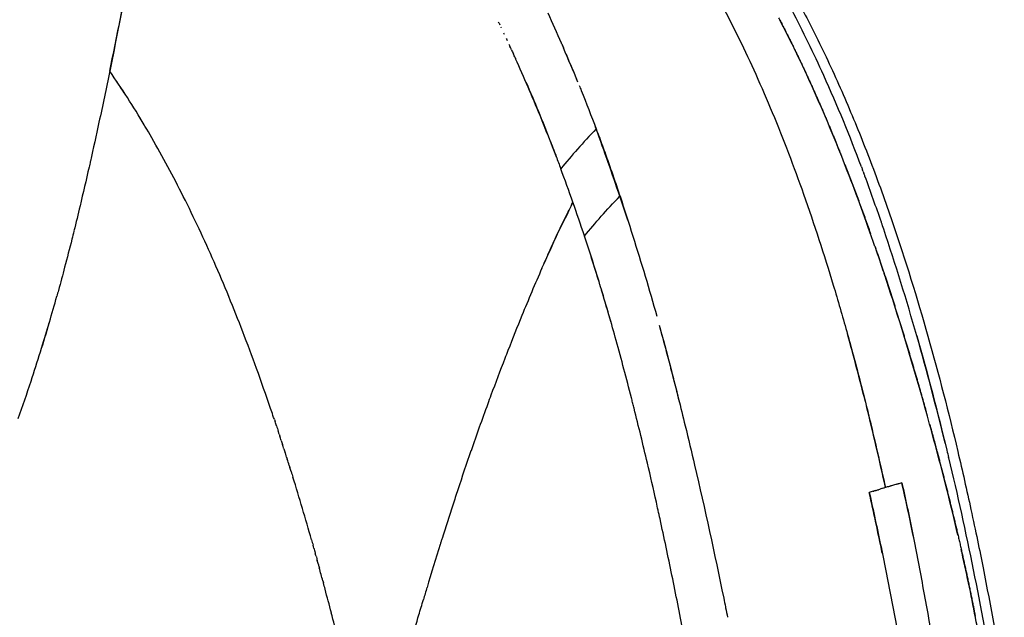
# Model space of a CAD drawing. Header units: millimetres. Extents: x 0 to 1905, y 0 to 2577.
# Tile 24 of 70: x 1757 to 1898, y 382 to 467. Entities that reach past the tile are written whole.
import ezdxf

# ---------------------------------------------------------------- set-up
doc = ezdxf.new("R2010")
doc.units = ezdxf.units.MM
doc.header["$MEASUREMENT"] = 0
doc.layers.add('Crea2D$visibili$linee', color=7, linetype='Continuous', true_color=0x000000)

msp = doc.modelspace()

# ---------------------------------------------------------------- linework, layer by layer
at = {"layer": 'Crea2D$visibili$linee'}
for p, q in [((1823.94, 412.09), (1823.94, 412.1)), ((1844.63, 412.14), (1844.63, 412.14))]:
    msp.add_line(p, q, dxfattribs=at)
for centre, radius, start, end in [((1602.1, 362.19), 253.46, 23.5559, 24.6122), ((1598.33, 357.26), 252.04, 25.4748, 25.4957), ((1591.61, 357.74), 264.86, 22.225, 23.3735), ((1617.25, 368.46), 237.08, 22.1721, 23.2082), ((1631.88, 364.63), 167.61, 32.9901, 33.8378), ((1644.66, 374.44), 151.57, 29.9069, 31.3505), ((1545.13, 338.21), 308.51, 18.4831, 20.3716), ((1618.94, 348.72), 275.93, 18.8701, 20.3169), ((1347.65, 275.91), 522.13, 18.1172, 18.5107), ((1598.28, 341.62), 297.78, 18.8666, 18.8781), ((1599.94, 342.13), 296.04, 18.685, 18.8778), ((1598.29, 356.01), 252.45, 16.8237, 18.4757), ((2099.72, 313.82), 292.72, 156.3129, 157.7464), ((1482.02, 320.83), 373.93, 15.5597, 16.7174), ((1534.69, 336.24), 319.05, 15.9243, 16.7691), ((1508.02, 498.14), 264.14, 342.8052, 344.4736), ((2140.4, 297.26), 336.64, 157.7599, 158.668), ((1523.28, 493.53), 248.2, 341.639, 343.6488), ((1457.03, 313.97), 399.84, 14.3349, 15.5457), ((1506.36, 319.45), 382.86, 14.0465, 15.5526), ((2169.23, 285.98), 367.6, 158.6646, 158.8609), ((2182.44, 280.9), 381.75, 158.8647, 159.7026), ((1501.95, 500.61), 270.68, 340.4478, 341.6405), ((2197.55, 275.27), 397.88, 159.6972, 159.8856), ((1479.11, 304.27), 331.67, 18.673, 18.8543), ((2210.89, 270.42), 412.07, 159.8911, 160.8778), ((1379.45, 294.26), 479.88, 13.1777, 14.137), ((1455.89, 306.8), 434.89, 12.398, 13.9614), ((2244.06, 258.93), 447.18, 160.8793, 161.6314), ((1451.63, 300.03), 450.27, 13.4052, 13.4096), ((1322.51, 280.88), 538.38, 12.5764, 13.1826), ((1409.5, 282.15), 404.72, 15.855, 17.1737), ((1953.83, 152.4), 258.35, 106.4584, 106.6615), ((1906.19, 314.23), 89.67, 105.2049, 106.5634), ((2266.94, 251.3), 471.29, 161.628, 161.9042), ((2281.77, 246.47), 486.89, 161.9062, 162.4963), ((1281.63, 271.72), 580.27, 12.45933, 12.46394), ((2302.15, 240.07), 508.25, 162.6011, 163.3209), ((1337.95, 261.95), 479.06, 15.1156, 15.3446), ((2308.57, 238.13), 514.96, 163.3196, 163.5218), ((1289.52, 248.98), 529.2, 14.5932, 14.9726), ((1207.5, 227.64), 613.95, 14.24961, 14.59288)]:
    msp.add_arc(centre, radius, start, end, dxfattribs=at)
for points, degree, knots in [([(1848.66, 498.6), (1852.4, 494.02), (1855.92, 489.27), (1862.45, 479.53), (1865.46, 474.52), (1868.2, 469.41), (1868.74, 468.39), (1869.94, 466.1), (1872.35, 461.22), (1875.31, 454.67), (1878.61, 446.49), (1880.63, 440.87), (1881.63, 437.96), (1883.47, 432.59), (1885.14, 427.18), (1888.23, 416.29), (1889.64, 410.8), (1890.94, 405.3), (1891.59, 402.55), (1892.21, 399.79), (1893.48, 393.97), (1894.05, 391.2), (1895.64, 383.2), (1896.64, 377.65), (1897.57, 372.07)], 3, [0.000598, 0.000598, 0.000598, 0.000598, 17.88205, 17.88205, 35.682699, 35.682699, 35.682699, 39.133685, 43.434208, 52.009195, 60.686383, 69.909837, 69.909837, 69.909837, 87.575458, 87.575458, 105.231133, 105.231133, 105.231133, 112.881242, 112.881242, 121.377582, 121.377582, 140.455846, 140.455846, 140.455846, 140.455846]), ([(1776.83, 492.62), (1776.05, 489.07), (1773.71, 477.83), (1771.55, 466.95), (1770.07, 459.51)], 3, [1.4622886, 1.4622886, 1.4622886, 1.4622886, 1.6323942, 1.9999948, 1.9999948, 1.9999948, 1.9999948]), ([(1842.09, 493.05), (1843.25, 491.49), (1845.48, 488.38), (1849.77, 482.02), (1854.66, 474), (1859.04, 465.73), (1862.22, 458.95), (1865.38, 451.63), (1869.19, 441.64), (1872.58, 431.19), (1875.16, 422.32), (1876.64, 416.82), (1877.78, 412.35), (1879.02, 407.26), (1879.96, 403.13), (1880.63, 400.18)], 3, [0, 0, 0, 0, 5.843541, 11.485476, 22.999352, 34.002945, 39.549332, 45.482056, 57.918563, 71.586286, 78.4393, 85.648603, 88.650926, 92.280574, 101.367055, 101.367055, 101.367055, 101.367055]), ([(1770.07, 459.51), (1770.34, 460.84), (1770.88, 463.49), (1771.69, 467.53), (1772.5, 471.61), (1773.32, 475.71), (1774, 479.14), (1774.42, 481.2), (1774.56, 481.88)], 3, [0, 0, 0, 0, 0.0663793, 0.1330232, 0.1997753, 0.2664697, 0.3329096, 0.3659016, 0.3659016, 0.3659016, 0.3659016]), ([(1877.21, 445.85), (1875.56, 450.24), (1872.47, 457.78), (1867.89, 467.21), (1865.1, 472.27), (1863.94, 474.27)], 3, [1.5623036, 1.5623036, 1.5623036, 1.5623036, 1.6659721, 1.7418501, 1.7920493, 1.7920493, 1.7920493, 1.7920493]), ([(1865.4, 467.12), (1866.81, 464.42), (1868.73, 460.54), (1870.53, 456.62), (1872.24, 452.67), (1873.85, 448.69), (1874.32, 447.52)], 5, [4.3436837, 4.3436837, 4.3436837, 4.3436837, 4.3436837, 4.3436837, 4.4428605, 4.4843781, 4.4843781, 4.4843781, 4.4843781, 4.4843781, 4.4843781]), ([(1879.13, 434.54), (1877.88, 438.15), (1874.6, 447.15), (1870.05, 457.92), (1866.52, 464.98), (1865.56, 466.81)], 3, [5.4247303, 5.4247303, 5.4247303, 5.4247303, 5.5000802, 5.6138185, 5.6540827, 5.6540827, 5.6540827, 5.6540827]), ([(1833.73, 447.25), (1832.97, 449.23), (1831.13, 453.94), (1829.12, 458.6), (1827.9, 461.28)], 3, [0.01984, 0.01984, 0.01984, 0.01984, 0.0917652, 0.1910609, 0.1910609, 0.1910609, 0.1910609]), ([(1770.07, 459.51), (1769.56, 457.07), (1768.65, 452.74), (1767.72, 448.51), (1767.3, 446.67)], 3, [3, 3, 3, 3, 3.1134351, 3.201149, 3.201149, 3.201149, 3.201149]), ([(1774.99, 451.83), (1774.21, 453.14), (1772.62, 455.73), (1770.91, 458.26), (1770.07, 459.51)], 3, [2.91691252, 2.91691252, 2.91691252, 2.91691252, 2.95861758, 2.9999999, 2.9999999, 2.9999999, 2.9999999]), ([(1829.41, 457.88), (1830.01, 456.51), (1831.15, 453.82), (1832.57, 450.3), (1833.61, 447.58), (1834.13, 446.19), (1834.34, 445.6)], 3, [1.8507206, 1.8507206, 1.8507206, 1.8507206, 1.9012763, 1.9495294, 1.9789153, 2, 2, 2, 2]), ([(1836.99, 457.44), (1837.08, 457.21), (1837.91, 455.16), (1838.7, 453.1), (1839.4, 451.27), (1839.7, 450.47), (1840.29, 448.88), (1840.86, 447.29), (1841.14, 446.49), (1841.42, 445.7), (1841.98, 444.1), (1842.52, 442.49), (1842.8, 441.68), (1844.02, 437.88), (1845.85, 432.2), (1847.5, 426.48), (1848.03, 424.58)], 3, [5.91942, 5.91942, 5.91942, 5.91942, 5.928279, 6, 6, 6, 6.498657, 7, 7, 7, 7.492835, 8, 8, 8, 8.068282, 8.102273, 8.102273, 8.102273, 8.102273]), ([(1792.99, 411.45), (1792.34, 413.35), (1791.05, 417), (1788.44, 423.99), (1785.07, 432.22), (1780.75, 441.45), (1777.63, 447.27), (1776.05, 450.01)], 3, [0, 0, 0, 0, 6.023046, 11.616099, 22.385568, 32.682281, 42.183962, 42.183962, 42.183962, 42.183962]), ([(1767.29, 446.63), (1767.24, 446.36), (1766.75, 444.24), (1765.99, 440.94), (1765.25, 437.92), (1764.96, 436.74)], 3, [3.2018249, 3.2018249, 3.2018249, 3.2018249, 3.214452, 3.3031451, 3.3606318, 3.3606318, 3.3606318, 3.3606318]), ([(1831.66, 431.42), (1832, 432.19), (1832.73, 433.81), (1833.83, 436.22), (1834.96, 438.57), (1835.72, 440.07), (1836.08, 440.8)], 3, [3.883423, 3.883423, 3.883423, 3.883423, 3.9119525, 3.9429702, 3.972366, 3.9997006, 3.9997006, 3.9997006, 3.9997006]), ([(1836.08, 440.8), (1835.33, 439.29), (1833.85, 436.31), (1832.47, 433.27), (1831.81, 431.76)], 3, [2.0002997, 2.0002997, 2.0002997, 2.0002997, 2.0570265, 2.112424, 2.112424, 2.112424, 2.112424]), ([(1764.95, 436.72), (1764.86, 436.33), (1764.43, 434.61), (1763.7, 431.79), (1762.98, 429.09), (1762.6, 427.71), (1762.52, 427.44)], 3, [3.3610187, 3.3610187, 3.3610187, 3.3610187, 3.379794, 3.4448083, 3.498687, 3.5122545, 3.5122545, 3.5122545, 3.5122545]), ([(1889.13, 406.51), (1887.88, 411.62), (1885.2, 421.84), (1882.08, 431.94), (1880.38, 436.97)], 3, [1.2581128, 1.2581128, 1.2581128, 1.2581128, 1.3751253, 1.4927456, 1.4927456, 1.4927456, 1.4927456]), ([(1879.13, 434.54), (1879.28, 434.11), (1880.88, 429.43), (1882.4, 424.74), (1883.84, 420.02), (1885.23, 415.28), (1886.43, 410.98)], 5, [4.5753432, 4.5753432, 4.5753432, 4.5753432, 4.5753432, 4.5753432, 4.5904786, 4.7380968, 4.7380968, 4.7380968, 4.7380968, 4.7380968, 4.7380968]), ([(1890.96, 393.38), (1890.44, 395.61), (1889.15, 400.91), (1886.16, 412.2), (1882.8, 423.63), (1880.03, 431.95), (1879.2, 434.36)], 3, [5.1419923, 5.1419923, 5.1419923, 5.1419923, 5.1874462, 5.2499509, 5.3731751, 5.4234342, 5.4234342, 5.4234342, 5.4234342]), ([(1840.14, 428.39), (1839.99, 428.88), (1839.49, 430.52), (1838.97, 432.16), (1838.61, 433.31)], 3, [0.95302299, 0.95302299, 0.95302299, 0.95302299, 0.96211389, 0.98330758, 0.98330758, 0.98330758, 0.98330758]), ([(1848.37, 423.33), (1848.91, 421.39), (1849.92, 417.6), (1850.89, 413.8), (1851.35, 411.94)], 3, [8.10973823, 8.10973823, 8.10973823, 8.10973823, 8.14437306, 8.17746879, 8.17746879, 8.17746879, 8.17746879]), ([(1848.37, 423.33), (1848.72, 422.07), (1849.3, 419.92), (1850.55, 415.14), (1851.91, 409.75), (1852.98, 405.25), (1853.41, 403.38)], 3, [2.1097409, 2.1097409, 2.1097409, 2.1097409, 2.1321374, 2.1482025, 2.1950294, 2.2282957, 2.2282957, 2.2282957, 2.2282957]), ([(1885.1, 421.78), (1886.64, 416.38), (1888.05, 410.94), (1889.46, 405.14), (1889.54, 404.8), (1889.62, 404.45)], 3, [0.08840174, 0.08840174, 0.08840174, 0.08840174, 0.10602033, 0.10602033, 0.10712471, 0.10712471, 0.10712471, 0.10712471]), ([(1793.82, 408.97), (1793.79, 409.07), (1793.73, 409.26), (1793.66, 409.46), (1793.63, 409.56)], 3, [2.490179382, 2.490179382, 2.490179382, 2.490179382, 2.493022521, 2.495885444, 2.495885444, 2.495885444, 2.495885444]), ([(1886.92, 409.22), (1888.01, 405.26), (1889.45, 399.82), (1890.8, 394.36), (1892.03, 388.87), (1893.13, 383.35), (1893.42, 381.86)], 5, [4.7500943, 4.7500943, 4.7500943, 4.7500943, 4.7500943, 4.7500943, 4.8857146, 4.9357145, 4.9357145, 4.9357145, 4.9357145, 4.9357145, 4.9357145]), ([(1795.27, 404.51), (1795.23, 404.64), (1795.17, 404.84), (1795.11, 405.04), (1795.08, 405.11)], 3, [2.447554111, 2.447554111, 2.447554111, 2.447554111, 2.451331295, 2.45323727, 2.45323727, 2.45323727, 2.45323727]), ([(1882.97, 400.84), (1882.78, 400.78), (1882.38, 400.68), (1881.79, 400.51), (1881.21, 400.34), (1880.48, 400.13), (1879.95, 399.97), (1879.62, 399.87)], 3, [0, 0, 0, 0, 0.125, 0.25, 0.375, 0.5, 0.7170964, 0.7170964, 0.7170964, 0.7170964]), ([(1888.88, 369.37), (1888.04, 374.65), (1886.67, 382.55), (1884.93, 391.72), (1883.84, 396.93), (1883.26, 399.54), (1882.97, 400.84)], 3, [0.7500114, 0.7500114, 0.7500114, 0.7500114, 0.875, 0.9375, 0.96875, 1, 1, 1, 1]), ([(1878.32, 399.47), (1878.61, 398.18), (1879.18, 395.59), (1880.27, 390.41), (1882.07, 381.31), (1884.34, 368.23), (1886.22, 355.73), (1887.2, 348.45), (1887.47, 346.46)], 3, [-1, -1, -1, -1, -0.96875, -0.9375, -0.875, -0.75, -0.625, -0.578125, -0.578125, -0.578125, -0.578125]), ([(1852.48, 376.1), (1852.45, 376.27), (1852.23, 377.42), (1851.49, 381.28), (1850.22, 387.65), (1849, 393.43), (1848.32, 396.51), (1848.23, 396.91)], 3, [0.6337838, 0.6337838, 0.6337838, 0.6337838, 0.6369341, 0.6547547, 0.7042227, 0.7532684, 0.7605545, 0.7605545, 0.7605545, 0.7605545]), ([(1817.42, 392.92), (1817.38, 392.77), (1817.29, 392.48), (1817.2, 392.19), (1817.15, 392.05)], 3, [2.57430694, 2.57430694, 2.57430694, 2.57430694, 2.5793787, 2.58447115, 2.58447115, 2.58447115, 2.58447115]), ([(1895.13, 372.26), (1894.63, 375.19), (1893.56, 381.42), (1892.24, 387.76), (1891.47, 391.17), (1891.43, 391.33)], 3, [5.0000091, 5.0000091, 5.0000091, 5.0000091, 5.0588403, 5.1249386, 5.1281509, 5.1281509, 5.1281509, 5.1281509]), ([(1809.91, 366.55), (1810.06, 367.15), (1810.49, 368.86), (1811.24, 371.72), (1812.17, 375.12), (1813.12, 378.56), (1813.99, 381.59), (1814.55, 383.47), (1814.76, 384.2)], 3, [3.1161996, 3.1161996, 3.1161996, 3.1161996, 3.1376998, 3.1775058, 3.2174296, 3.2577982, 3.2984142, 3.3238726, 3.3238726, 3.3238726, 3.3238726])]:
    msp.add_open_spline(points, degree=degree, knots=knots, dxfattribs=at)
for points, degree in [([(1825.44, 466.55), (1825.51, 466.4), (1825.58, 466.26), (1825.65, 466.11)], 3), ([(1826.2, 464.95), (1826.23, 464.89), (1826.26, 464.84), (1826.28, 464.78)], 3), ([(1826.58, 464.15), (1826.62, 464.07), (1826.66, 463.98), (1826.7, 463.89)], 3), ([(1826.95, 463.35), (1827.01, 463.24), (1827.06, 463.12), (1827.11, 463)], 3), ([(1834.49, 463.38), (1834.48, 463.41), (1834.46, 463.45), (1834.45, 463.48)], 3), ([(1834.49, 463.38), (1834.57, 463.19), (1834.66, 463.01), (1834.74, 462.82)], 3), ([(1827.32, 462.55), (1827.25, 462.7), (1827.18, 462.85), (1827.11, 463)], 3), ([(1827.32, 462.55), (1827.41, 462.36), (1827.5, 462.17), (1827.59, 461.97)], 3), ([(1827.85, 461.39), (1827.76, 461.58), (1827.68, 461.78), (1827.59, 461.97)], 3), ([(1827.85, 461.39), (1827.87, 461.35), (1827.89, 461.32), (1827.9, 461.28)], 3), ([(1839.4, 451.27), (1837.5, 449.33), (1835.91, 447.47), (1834.34, 445.6)], 3), ([(1839.4, 451.27), (1839.34, 451.41), (1839.29, 451.55), (1839.24, 451.69)], 3), ([(1842.77, 441.67), (1841.69, 444.88), (1840.57, 448.08), (1839.4, 451.27)], 3), ([(1874.84, 446.21), (1875.61, 444.25), (1876.36, 442.28), (1877.09, 440.3), (1877.81, 438.33), (1878.5, 436.34)], 5), ([(1877.21, 445.85), (1877.26, 445.71), (1877.32, 445.56), (1877.37, 445.42)], 3), ([(1877.46, 445.19), (1877.43, 445.27), (1877.4, 445.34), (1877.37, 445.42)], 3), ([(1877.46, 445.19), (1877.49, 445.1), (1877.52, 445.01), (1877.56, 444.93)], 3), ([(1877.7, 444.53), (1877.66, 444.66), (1877.61, 444.79), (1877.56, 444.93)], 3), ([(1842.6, 442.16), (1842.61, 442.18), (1842.62, 442.19), (1842.62, 442.2)], 3), ([(1837.73, 436.01), (1839.29, 437.88), (1840.85, 439.75), (1842.77, 441.67)], 3), ([(1844.46, 412.81), (1844.45, 412.86), (1844.43, 412.91), (1844.42, 412.97)], 3), ([(1844.63, 412.14), (1844.57, 412.36), (1844.52, 412.58), (1844.46, 412.81)], 3), ([(1844.8, 411.47), (1844.74, 411.69), (1844.69, 411.91), (1844.63, 412.14)], 3), ([(1793.53, 409.86), (1793.46, 410.06), (1793.39, 410.26), (1793.33, 410.46)], 3), ([(1793.53, 409.86), (1793.56, 409.76), (1793.59, 409.66), (1793.63, 409.56)], 3), ([(1793.82, 408.97), (1793.91, 408.7), (1794, 408.44), (1794.09, 408.18)], 3), ([(1794.22, 407.78), (1794.17, 407.91), (1794.13, 408.04), (1794.09, 408.18)], 3), ([(1794.22, 407.78), (1794.25, 407.68), (1794.28, 407.58), (1794.31, 407.48)], 3), ([(1794.51, 406.89), (1794.44, 407.09), (1794.38, 407.29), (1794.31, 407.48)], 3), ([(1794.51, 406.89), (1794.57, 406.69), (1794.64, 406.49), (1794.7, 406.3)], 3), ([(1794.89, 405.7), (1794.83, 405.9), (1794.77, 406.1), (1794.7, 406.3)], 3), ([(1794.89, 405.7), (1794.96, 405.5), (1795.02, 405.31), (1795.08, 405.11)], 3), ([(1795.27, 404.51), (1795.31, 404.41), (1795.34, 404.32), (1795.37, 404.22)], 3), ([(1795.65, 403.33), (1795.56, 403.63), (1795.46, 403.92), (1795.37, 404.22)], 3), ([(1889.63, 404.42), (1892.16, 393.82), (1894.31, 383.14), (1896.08, 372.33)], 3), ([(1795.65, 403.33), (1795.68, 403.23), (1795.71, 403.13), (1795.74, 403.04)], 3), ([(1795.93, 402.44), (1795.86, 402.64), (1795.8, 402.84), (1795.74, 403.04)], 3), ([(1853.41, 403.38), (1854.89, 397.06), (1856.26, 390.73), (1857.57, 384.4)], 3), ([(1795.93, 402.44), (1796.01, 402.18), (1796.09, 401.92), (1796.17, 401.65)], 3), ([(1882.97, 400.84), (1883.53, 398.3), (1884.08, 395.77), (1884.6, 393.23)], 3), ([(1878.89, 399.65), (1878.7, 399.59), (1878.51, 399.53), (1878.32, 399.47)], 3), ([(1880.17, 390.82), (1879.58, 393.71), (1878.95, 396.59), (1878.32, 399.47)], 3), ([(1878.89, 399.65), (1878.92, 399.66), (1878.94, 399.66), (1878.97, 399.67)], 3), ([(1879.18, 399.74), (1879.11, 399.72), (1879.04, 399.69), (1878.97, 399.67)], 3), ([(1879.18, 399.74), (1879.33, 399.78), (1879.47, 399.82), (1879.62, 399.87)], 3), ([(1848.22, 396.96), (1848.14, 397.34), (1848.05, 397.72), (1847.97, 398.11)], 3), ([(1798.82, 392.72), (1798.89, 392.46), (1798.97, 392.2), (1799.04, 391.94)], 3), ([(1799.15, 391.55), (1799.11, 391.68), (1799.08, 391.81), (1799.04, 391.94)], 3), ([(1799.15, 391.55), (1799.21, 391.32), (1799.28, 391.1), (1799.34, 390.87)], 3), ([(1799.48, 390.38), (1799.43, 390.54), (1799.39, 390.7), (1799.34, 390.87)], 3), ([(1799.48, 390.38), (1799.53, 390.18), (1799.59, 389.99), (1799.64, 389.8)], 3), ([(1799.8, 389.21), (1799.75, 389.41), (1799.69, 389.6), (1799.64, 389.8)], 3), ([(1799.8, 389.21), (1799.85, 389.05), (1799.89, 388.89), (1799.94, 388.72)], 3), ([(1800.44, 386.88), (1800.47, 386.78), (1800.49, 386.68), (1800.52, 386.58)], 3), ([(1800.75, 385.71), (1800.68, 386), (1800.6, 386.29), (1800.52, 386.58)], 3), ([(1857.57, 384.4), (1857.65, 383.99), (1857.74, 383.58), (1857.82, 383.16)], 3), ([(1857.82, 383.16), (1857.83, 383.12), (1857.84, 383.08), (1857.84, 383.04)], 3), ([(1857.84, 383.04), (1857.94, 382.59), (1858.03, 382.14), (1858.12, 381.69)], 3)]:
    msp.add_open_spline(points, degree=degree, dxfattribs=at)

doc.saveas('drawing.dxf')
